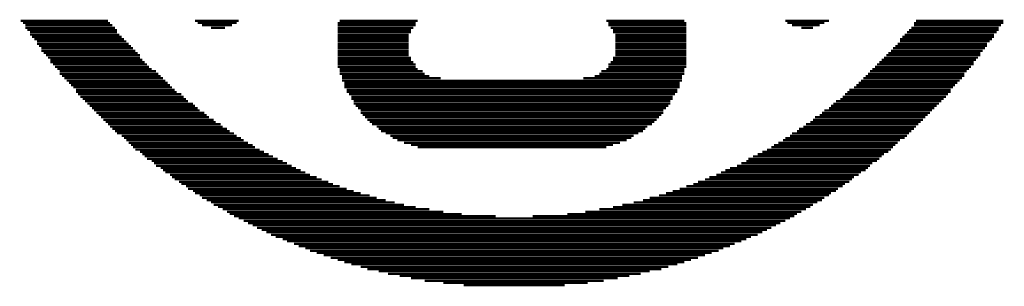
# Model space of a CAD drawing. Extents: x -0.05 to 0.95, y -0.15 to 1.54.
# Tile 7 of 33: x 0.3 to 0.61, y 0.28 to 0.36. Entities that reach past the tile are written whole.
import ezdxf

# ---------------------------------------------------------------- set-up
doc = ezdxf.new("R2010")
doc.units = 0
doc.layers.add('PRESSURE_25_CLICK_V100A_GTO', color=14, linetype='CONTINUOUS')

msp = doc.modelspace()

# ---------------------------------------------------------------- linework, layer by layer
at = {"layer": 'PRESSURE_25_CLICK_V100A_GTO', "const_width": 0.0007}
for points in [[(0.2955, 0.3618), (0.3232, 0.3618)], [(0.2962, 0.3611), (0.3239, 0.3611)], [(0.2969, 0.3604), (0.3246, 0.3604)], [(0.2969, 0.3596), (0.3254, 0.3596)], [(0.3509, 0.3618), (0.3648, 0.3618)], [(0.3517, 0.3611), (0.3641, 0.3611)], [(0.3531, 0.3604), (0.3626, 0.3604)], [(0.356, 0.3596), (0.3604, 0.3596)], [(0.3962, 0.3611), (0.421, 0.3611)], [(0.3962, 0.3604), (0.421, 0.3604)], [(0.3962, 0.3596), (0.4203, 0.3596)], [(0.3969, 0.3618), (0.4217, 0.3618)], [(0.4816, 0.3618), (0.5064, 0.3618)], [(0.4823, 0.3611), (0.5071, 0.3611)], [(0.4823, 0.3604), (0.5071, 0.3604)], [(0.483, 0.3596), (0.5071, 0.3596)], [(0.5385, 0.3618), (0.5524, 0.3618)], [(0.5392, 0.3611), (0.5509, 0.3611)], [(0.5407, 0.3604), (0.5495, 0.3604)], [(0.5436, 0.3596), (0.5473, 0.3596)], [(0.5786, 0.3596), (0.6064, 0.3596)], [(0.5794, 0.3611), (0.6078, 0.3611)], [(0.5794, 0.3604), (0.6071, 0.3604)], [(0.5801, 0.3618), (0.6078, 0.3618)], [(0.2976, 0.3589), (0.3261, 0.3589)], [(0.2984, 0.3582), (0.3261, 0.3582)], [(0.2984, 0.3574), (0.3268, 0.3574)], [(0.2991, 0.3567), (0.3276, 0.3567)], [(0.3962, 0.3589), (0.4195, 0.3589)], [(0.3962, 0.3582), (0.4195, 0.3582)], [(0.3962, 0.3574), (0.4188, 0.3574)], [(0.3962, 0.3567), (0.4188, 0.3567)], [(0.4838, 0.3589), (0.5071, 0.3589)], [(0.4838, 0.3582), (0.5071, 0.3582)], [(0.4845, 0.3574), (0.5071, 0.3574)], [(0.4845, 0.3567), (0.5071, 0.3567)], [(0.5757, 0.3567), (0.6049, 0.3567)], [(0.5765, 0.3574), (0.6049, 0.3574)], [(0.5772, 0.3582), (0.6057, 0.3582)], [(0.5779, 0.3589), (0.6064, 0.3589)], [(0.2998, 0.356), (0.3283, 0.356)], [(0.3006, 0.3553), (0.329, 0.3553)], [(0.3006, 0.3545), (0.3298, 0.3545)], [(0.3013, 0.3538), (0.3305, 0.3538)], [(0.3962, 0.356), (0.4188, 0.356)], [(0.3962, 0.3553), (0.4188, 0.3553)], [(0.3962, 0.3545), (0.4188, 0.3545)], [(0.3962, 0.3538), (0.4188, 0.3538)], [(0.4845, 0.356), (0.5071, 0.356)], [(0.4845, 0.3553), (0.5071, 0.3553)], [(0.4845, 0.3545), (0.5071, 0.3545)], [(0.4845, 0.3538), (0.5071, 0.3538)], [(0.5735, 0.3538), (0.6027, 0.3538)], [(0.5743, 0.3545), (0.6027, 0.3545)], [(0.575, 0.356), (0.6042, 0.356)], [(0.575, 0.3553), (0.6035, 0.3553)], [(0.302, 0.3531), (0.3312, 0.3531)], [(0.302, 0.3523), (0.3319, 0.3523)], [(0.3028, 0.3516), (0.3327, 0.3516)], [(0.3035, 0.3509), (0.3334, 0.3509)], [(0.3962, 0.3531), (0.4188, 0.3531)], [(0.3962, 0.3523), (0.4188, 0.3523)], [(0.3962, 0.3516), (0.4188, 0.3516)], [(0.3962, 0.3509), (0.4188, 0.3509)], [(0.4845, 0.3531), (0.5071, 0.3531)], [(0.4845, 0.3523), (0.5071, 0.3523)], [(0.4845, 0.3516), (0.5071, 0.3516)], [(0.4845, 0.3509), (0.5071, 0.3509)], [(0.5706, 0.3509), (0.6005, 0.3509)], [(0.5713, 0.3516), (0.6005, 0.3516)], [(0.5721, 0.3523), (0.6013, 0.3523)], [(0.5728, 0.3531), (0.602, 0.3531)], [(0.3042, 0.3501), (0.3334, 0.3501)], [(0.3049, 0.3494), (0.3341, 0.3494)], [(0.3049, 0.3487), (0.3349, 0.3487)], [(0.3057, 0.348), (0.3356, 0.348)], [(0.3064, 0.3472), (0.3363, 0.3472)], [(0.3962, 0.3501), (0.4195, 0.3501)], [(0.3962, 0.3494), (0.4195, 0.3494)], [(0.3962, 0.3487), (0.4203, 0.3487)], [(0.3962, 0.348), (0.421, 0.348)], [(0.3962, 0.3472), (0.421, 0.3472)], [(0.4823, 0.348), (0.5071, 0.348)], [(0.4823, 0.3472), (0.5071, 0.3472)], [(0.483, 0.3487), (0.5071, 0.3487)], [(0.4838, 0.3501), (0.5071, 0.3501)], [(0.4838, 0.3494), (0.5071, 0.3494)], [(0.567, 0.3472), (0.5976, 0.3472)], [(0.5677, 0.348), (0.5984, 0.348)], [(0.5684, 0.3487), (0.5984, 0.3487)], [(0.5692, 0.3494), (0.5991, 0.3494)], [(0.5699, 0.3501), (0.5998, 0.3501)], [(0.3071, 0.3465), (0.3371, 0.3465)], [(0.3079, 0.3458), (0.3385, 0.3458)], [(0.3079, 0.345), (0.3392, 0.345)], [(0.3086, 0.3443), (0.34, 0.3443)], [(0.3969, 0.3465), (0.4217, 0.3465)], [(0.3969, 0.3458), (0.4232, 0.3458)], [(0.3969, 0.345), (0.4239, 0.345)], [(0.3976, 0.3443), (0.4254, 0.3443)], [(0.4779, 0.3443), (0.5057, 0.3443)], [(0.4794, 0.345), (0.5064, 0.345)], [(0.4801, 0.3458), (0.5064, 0.3458)], [(0.4816, 0.3465), (0.5064, 0.3465)], [(0.5641, 0.3443), (0.5954, 0.3443)], [(0.5648, 0.345), (0.5954, 0.345)], [(0.5655, 0.3458), (0.5962, 0.3458)], [(0.5662, 0.3465), (0.5969, 0.3465)], [(0.3093, 0.3436), (0.3407, 0.3436)], [(0.3101, 0.3428), (0.3414, 0.3428)], [(0.3108, 0.3421), (0.3422, 0.3421)], [(0.3115, 0.3414), (0.3429, 0.3414)], [(0.3976, 0.3436), (0.429, 0.3436)], [(0.3976, 0.3428), (0.5057, 0.3428)], [(0.3984, 0.3421), (0.5049, 0.3421)], [(0.3984, 0.3414), (0.5049, 0.3414)], [(0.4743, 0.3436), (0.5057, 0.3436)], [(0.5611, 0.3414), (0.5925, 0.3414)], [(0.5619, 0.3421), (0.5932, 0.3421)], [(0.5626, 0.3428), (0.594, 0.3428)], [(0.5633, 0.3436), (0.5947, 0.3436)], [(0.3122, 0.3407), (0.3436, 0.3407)], [(0.313, 0.3399), (0.3444, 0.3399)], [(0.313, 0.3392), (0.3451, 0.3392)], [(0.3137, 0.3385), (0.3465, 0.3385)], [(0.3144, 0.3377), (0.3473, 0.3377)], [(0.3984, 0.3407), (0.5049, 0.3407)], [(0.3991, 0.3399), (0.5042, 0.3399)], [(0.3991, 0.3392), (0.5042, 0.3392)], [(0.3998, 0.3385), (0.5035, 0.3385)], [(0.4006, 0.3377), (0.5027, 0.3377)], [(0.5568, 0.3377), (0.5896, 0.3377)], [(0.5575, 0.3385), (0.5903, 0.3385)], [(0.5582, 0.3392), (0.5911, 0.3392)], [(0.5589, 0.3399), (0.5911, 0.3399)], [(0.5604, 0.3407), (0.5918, 0.3407)], [(0.3152, 0.337), (0.348, 0.337)], [(0.3159, 0.3363), (0.3487, 0.3363)], [(0.3166, 0.3355), (0.3502, 0.3355)], [(0.3174, 0.3348), (0.3509, 0.3348)], [(0.4006, 0.337), (0.5027, 0.337)], [(0.4013, 0.3363), (0.502, 0.3363)], [(0.4013, 0.3355), (0.502, 0.3355)], [(0.402, 0.3348), (0.5013, 0.3348)], [(0.5531, 0.3348), (0.5867, 0.3348)], [(0.5538, 0.3355), (0.5874, 0.3355)], [(0.5546, 0.3363), (0.5881, 0.3363)], [(0.556, 0.337), (0.5889, 0.337)], [(0.3181, 0.3341), (0.3517, 0.3341)], [(0.3188, 0.3334), (0.3524, 0.3334)], [(0.3195, 0.3326), (0.3538, 0.3326)], [(0.3203, 0.3319), (0.3546, 0.3319)], [(0.4027, 0.3341), (0.5006, 0.3341)], [(0.4035, 0.3334), (0.4998, 0.3334)], [(0.4035, 0.3326), (0.4998, 0.3326)], [(0.4042, 0.3319), (0.4991, 0.3319)], [(0.5495, 0.3319), (0.5838, 0.3319)], [(0.5502, 0.3326), (0.5845, 0.3326)], [(0.5509, 0.3334), (0.5852, 0.3334)], [(0.5524, 0.3341), (0.5859, 0.3341)], [(0.321, 0.3312), (0.3553, 0.3312)], [(0.3217, 0.3304), (0.3568, 0.3304)], [(0.3225, 0.3297), (0.3575, 0.3297)], [(0.3232, 0.329), (0.359, 0.329)], [(0.4049, 0.3312), (0.4984, 0.3312)], [(0.4057, 0.3304), (0.4976, 0.3304)], [(0.4064, 0.3297), (0.4969, 0.3297)], [(0.4071, 0.329), (0.4962, 0.329)], [(0.5451, 0.329), (0.5808, 0.329)], [(0.5465, 0.3297), (0.5816, 0.3297)], [(0.5473, 0.3304), (0.5823, 0.3304)], [(0.548, 0.3312), (0.583, 0.3312)], [(0.3239, 0.3282), (0.3597, 0.3282)], [(0.3246, 0.3275), (0.3611, 0.3275)], [(0.3254, 0.3268), (0.3619, 0.3268)], [(0.3261, 0.3261), (0.3633, 0.3261)], [(0.3276, 0.3253), (0.3641, 0.3253)], [(0.4086, 0.3282), (0.4947, 0.3282)], [(0.4093, 0.3275), (0.494, 0.3275)], [(0.41, 0.3268), (0.4933, 0.3268)], [(0.4115, 0.3261), (0.4918, 0.3261)], [(0.413, 0.3253), (0.4903, 0.3253)], [(0.54, 0.3253), (0.5772, 0.3253)], [(0.5407, 0.3261), (0.5779, 0.3261)], [(0.5422, 0.3268), (0.5786, 0.3268)], [(0.5429, 0.3275), (0.5794, 0.3275)], [(0.5443, 0.3282), (0.5801, 0.3282)], [(0.3283, 0.3246), (0.3655, 0.3246)], [(0.329, 0.3239), (0.3663, 0.3239)], [(0.3298, 0.3231), (0.3677, 0.3231)], [(0.3305, 0.3224), (0.3692, 0.3224)], [(0.4137, 0.3246), (0.4896, 0.3246)], [(0.4152, 0.3239), (0.4881, 0.3239)], [(0.4173, 0.3231), (0.486, 0.3231)], [(0.4195, 0.3224), (0.4838, 0.3224)], [(0.5349, 0.3224), (0.5735, 0.3224)], [(0.5363, 0.3231), (0.5743, 0.3231)], [(0.5378, 0.3239), (0.575, 0.3239)], [(0.5385, 0.3246), (0.5765, 0.3246)], [(0.3312, 0.3217), (0.3699, 0.3217)], [(0.3319, 0.3209), (0.3714, 0.3209)], [(0.3334, 0.3202), (0.3728, 0.3202)], [(0.3341, 0.3195), (0.3743, 0.3195)], [(0.4217, 0.3217), (0.4816, 0.3217)], [(0.5297, 0.3195), (0.5699, 0.3195)], [(0.5312, 0.3202), (0.5713, 0.3202)], [(0.5327, 0.3209), (0.5721, 0.3209)], [(0.5341, 0.3217), (0.5728, 0.3217)], [(0.3349, 0.3188), (0.3757, 0.3188)], [(0.3356, 0.318), (0.3772, 0.318)], [(0.3371, 0.3173), (0.3787, 0.3173)], [(0.3378, 0.3166), (0.3801, 0.3166)], [(0.3385, 0.3158), (0.3816, 0.3158)], [(0.5232, 0.3158), (0.5655, 0.3158)], [(0.5246, 0.3166), (0.5662, 0.3166)], [(0.5261, 0.3173), (0.5677, 0.3173)], [(0.5268, 0.318), (0.5684, 0.318)], [(0.5283, 0.3188), (0.5692, 0.3188)], [(0.34, 0.3151), (0.383, 0.3151)], [(0.3407, 0.3144), (0.3845, 0.3144)], [(0.3414, 0.3137), (0.386, 0.3137)], [(0.3429, 0.3129), (0.3874, 0.3129)], [(0.5166, 0.3129), (0.5619, 0.3129)], [(0.5181, 0.3137), (0.5626, 0.3137)], [(0.5195, 0.3144), (0.5641, 0.3144)], [(0.521, 0.3151), (0.5648, 0.3151)], [(0.3436, 0.3122), (0.3896, 0.3122)], [(0.3444, 0.3115), (0.3911, 0.3115)], [(0.3458, 0.3107), (0.3933, 0.3107)], [(0.3465, 0.31), (0.3947, 0.31)], [(0.5093, 0.31), (0.5575, 0.31)], [(0.5108, 0.3107), (0.5589, 0.3107)], [(0.513, 0.3115), (0.5597, 0.3115)], [(0.5144, 0.3122), (0.5604, 0.3122)], [(0.348, 0.3093), (0.3969, 0.3093)], [(0.3487, 0.3085), (0.3991, 0.3085)], [(0.3502, 0.3078), (0.4013, 0.3078)], [(0.3509, 0.3071), (0.4035, 0.3071)], [(0.3524, 0.3064), (0.4064, 0.3064)], [(0.4984, 0.3064), (0.5524, 0.3064)], [(0.5006, 0.3071), (0.5531, 0.3071)], [(0.5027, 0.3078), (0.5546, 0.3078)], [(0.5049, 0.3085), (0.5553, 0.3085)], [(0.5071, 0.3093), (0.5568, 0.3093)], [(0.3531, 0.3056), (0.4086, 0.3056)], [(0.3546, 0.3049), (0.4115, 0.3049)], [(0.356, 0.3042), (0.4144, 0.3042)], [(0.3568, 0.3034), (0.4173, 0.3034)], [(0.4867, 0.3034), (0.5473, 0.3034)], [(0.4903, 0.3042), (0.5487, 0.3042)], [(0.4933, 0.3049), (0.5502, 0.3049)], [(0.4954, 0.3056), (0.5509, 0.3056)], [(0.3582, 0.3027), (0.421, 0.3027)], [(0.3597, 0.302), (0.4254, 0.302)], [(0.3611, 0.3012), (0.4298, 0.3012)], [(0.3619, 0.3005), (0.4356, 0.3005)], [(0.4692, 0.3005), (0.5422, 0.3005)], [(0.475, 0.3012), (0.5436, 0.3012)], [(0.4794, 0.302), (0.5451, 0.302)], [(0.4838, 0.3027), (0.5465, 0.3027)], [(0.3633, 0.2998), (0.4465, 0.2998)], [(0.3648, 0.2991), (0.54, 0.2991)], [(0.3663, 0.2983), (0.5385, 0.2983)], [(0.3677, 0.2976), (0.537, 0.2976)], [(0.4582, 0.2998), (0.5414, 0.2998)], [(0.3692, 0.2969), (0.5356, 0.2969)], [(0.3706, 0.2961), (0.5341, 0.2961)], [(0.3721, 0.2954), (0.5327, 0.2954)], [(0.3736, 0.2947), (0.5312, 0.2947)], [(0.375, 0.2939), (0.5297, 0.2939)], [(0.3765, 0.2932), (0.5276, 0.2932)], [(0.3787, 0.2925), (0.5261, 0.2925)], [(0.3801, 0.2918), (0.5246, 0.2918)], [(0.3823, 0.291), (0.5224, 0.291)], [(0.3838, 0.2903), (0.521, 0.2903)], [(0.386, 0.2896), (0.5188, 0.2896)], [(0.3874, 0.2888), (0.5173, 0.2888)], [(0.3896, 0.2881), (0.5151, 0.2881)], [(0.3918, 0.2874), (0.513, 0.2874)], [(0.394, 0.2866), (0.5108, 0.2866)], [(0.3962, 0.2859), (0.5086, 0.2859)], [(0.3984, 0.2852), (0.5064, 0.2852)], [(0.4006, 0.2845), (0.5042, 0.2845)], [(0.4035, 0.2837), (0.5013, 0.2837)], [(0.4057, 0.283), (0.4991, 0.283)], [(0.4093, 0.2823), (0.4954, 0.2823)], [(0.4122, 0.2815), (0.4925, 0.2815)], [(0.4159, 0.2808), (0.4889, 0.2808)], [(0.4195, 0.2801), (0.4852, 0.2801)], [(0.4239, 0.2793), (0.4808, 0.2793)], [(0.4298, 0.2786), (0.4757, 0.2786)], [(0.4363, 0.2779), (0.4684, 0.2779)]]:
    msp.add_lwpolyline(points, dxfattribs=at)

doc.saveas('drawing.dxf')
